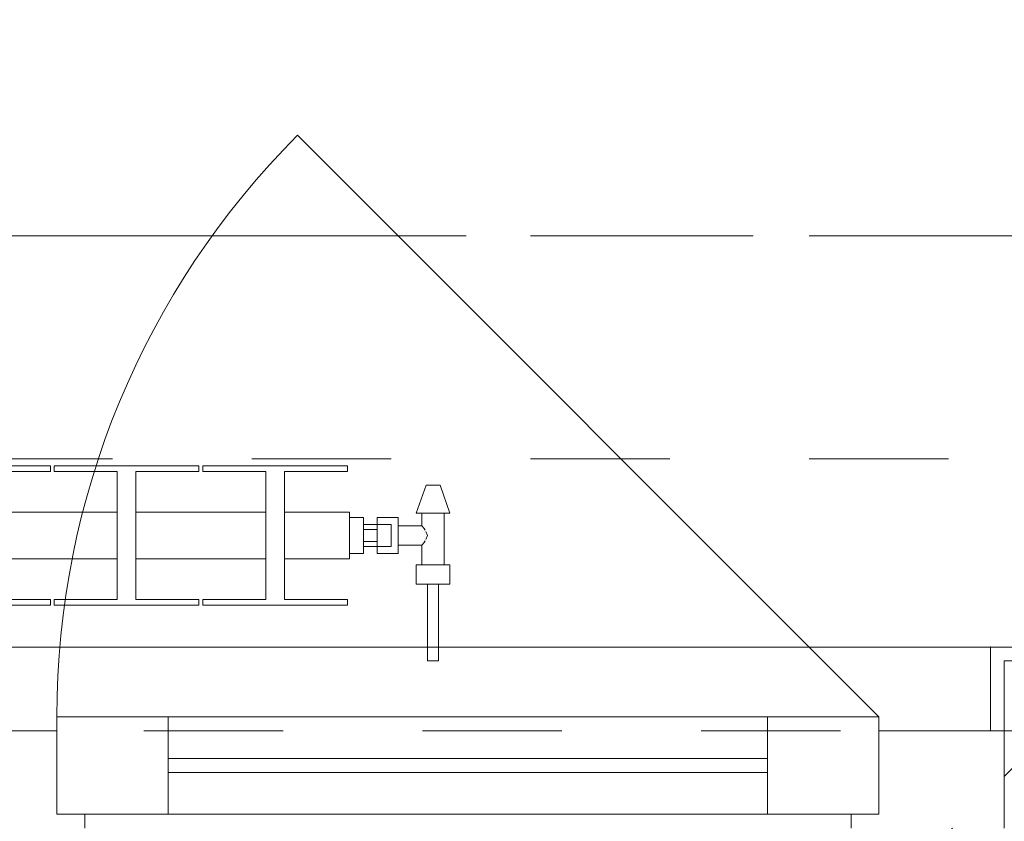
# Model space of a CAD drawing. Header units: metres. Extents: x -4 to 100, y -11 to 17.
# Tile 90 of 256: x 6.413 to 7.12, y 0.13 to 0.705. Entities that reach past the tile are written whole.
import ezdxf

# ---------------------------------------------------------------- set-up
doc = ezdxf.new("R2010")
doc.units = ezdxf.units.M
doc.header["$MEASUREMENT"] = 0
for name, pattern in [('Achse', [0.2, 0.1, -0.05, 0, -0.05]), ('Strichlinie doppelt', [0.546806, 0.264583, -0.105833, 0.070556, -0.105833]), ('Strichlinie eng', [0.115, 0.075, -0.04]), ('Untersicht', [0.1, 0.075, -0.025]), ('Wipeout_Contour', [1, 0, -1])]:
    doc.linetypes.add(name, pattern=pattern)
for name, color, linetype in [('152 - Bemaßung_ Beschriftung.Ausbau', 7, 'Continuous'), ('451 - Universal.Achsen Raster', 7, 'Continuous'), ('604 - Struktur.Wand Aussen', 7, 'Continuous'), ('608 - Struktur.Träger', 7, 'Continuous'), ('650 - Abdeckung.Fußboden Aufbau', 7, 'Continuous'), ('801 - HKLSE.Heizung_ Klima_ Lüftung', 7, 'Continuous'), ('Neubau_653 - Abdeckung.TB Verkofferung', 7, 'Continuous')]:
    doc.layers.add(name, color=color, linetype=linetype)
doc.styles.add('ERSTELLTER_STIL_2', font='txt')
doc.dimstyles.new('ERSTELLTER_STIL__5', dxfattribs={"dimtxt": 0.1, "dimasz": 0.0532, "dimexe": 0.18, "dimexo": 0.0625, "dimgap": 0, "dimtad": 1, "dimtih": 1, "dimtoh": 1, "dimzin": 0, "dimdsep": 46, "dimtxsty": 'ERSTELLTER_STIL_2', "dimblk": 'ARROWHEAD_2', "dimblk1": 'ARROWHEAD_2', "dimblk2": 'ARROWHEAD_2', "dimcen": 0.09, "dimse1": 1, "dimse2": 1, "dimclrd": 7, "dimclre": 7, "dimclrt": 7, "dimazin": 0, "dimtfac": 1, "dimtdec": 4, "dimtmove": 0, "dimatfit": 3, "dimfxl": 1, "dimtolj": 1, "dimtzin": 0, "dimarcsym": 0})

# ---------------------------------------------------------------- blocks, each defined once
blk = doc.blocks.new('*D480')
at = {"layer": '152 - Bemaßung_ Beschriftung.Ausbau', "color": 7, "linetype": 'Continuous', "lineweight": 5}
for p, q in [((4.19499, -4.6125), (4.19499, -4.5075)), ((4.0652, -4.525), (4.02478, -4.595)), ((4.2152, -4.525), (4.17478, -4.595)), ((4.04499, -4.56), (4.19499, -4.56)), ((4.19499, -4.56), (7.65499, -4.56))]:
    blk.add_line(p, q, dxfattribs=at)
blk = doc.blocks.new('ARROWHEAD_2')
at = {"color": 0, "linetype": 'Continuous', "lineweight": 0}
for p, q in [((-0.378, -0.655), (0.378, 0.655)), ((0, 0), (-1, 0))]:
    blk.add_line(p, q, dxfattribs=at)
blk = doc.blocks.new('*D481')
at = {"layer": '152 - Bemaßung_ Beschriftung.Ausbau', "color": 7, "linetype": 'Continuous', "lineweight": 5}
for p, q in [((4.2152, -4.525), (4.17478, -4.595)), ((7.6752, -4.525), (7.63478, -4.595)), ((4.19499, -4.56), (7.65499, -4.56))]:
    blk.add_line(p, q, dxfattribs=at)
at = {"layer": '152 - Bemaßung_ Beschriftung.Ausbau', "color": 7, "lineweight": 5, "char_height": 0.1, "attachment_point": 7, "style": 'ERSTELLTER_STIL_2'}
for s, insert in [('\\A1;{\\pql;\\fArial|b0|i0|c0|p38;3,46}', (5.71607, -4.54)), ('\\A1;{\\pql;\\fArial|b0|i0|c0|p38;15}', (7.48299, -4.54))]:
    blk.add_mtext(s, dxfattribs=dict(at, insert=insert))
blk = doc.blocks.new('*D482')
at = {"layer": '152 - Bemaßung_ Beschriftung.Ausbau', "color": 7, "linetype": 'Continuous', "lineweight": 5}
for p, q in [((7.65499, -4.6125), (7.65499, -4.5075)), ((7.80499, -4.6125), (7.80499, -4.5075)), ((7.6752, -4.525), (7.63478, -4.595)), ((7.8252, -4.525), (7.78478, -4.595)), ((4.19499, -4.56), (7.65499, -4.56)), ((7.65499, -4.56), (7.80499, -4.56)), ((7.80499, -4.56), (11.24499, -4.56))]:
    blk.add_line(p, q, dxfattribs=at)
blk = doc.blocks.new('*D524')
at = {"layer": '152 - Bemaßung_ Beschriftung.Ausbau', "color": 7, "linetype": 'Continuous', "lineweight": 5}
for p, q in [((4.27999, -5.1125), (4.27999, -5.0075)), ((7.57999, -5.1125), (7.57999, -5.0075)), ((4.3002, -5.025), (4.25978, -5.095)), ((7.6002, -5.025), (7.55978, -5.095)), ((3.97999, -5.06), (4.27999, -5.06)), ((4.27999, -5.06), (7.57999, -5.06)), ((7.57999, -5.06), (7.87999, -5.06))]:
    blk.add_line(p, q, dxfattribs=at)
at = {"layer": '152 - Bemaßung_ Beschriftung.Ausbau', "color": 7, "lineweight": 5, "insert": (5.79696, -5.04), "char_height": 0.1, "attachment_point": 7, "style": 'ERSTELLTER_STIL_2'}
blk.add_mtext('\\A1;{\\pql;\\fArial|b0|i0|c0|p38;3,30}', dxfattribs=at)

msp = doc.modelspace()

# ---------------------------------------------------------------- hatches: boundary and pattern name
at = {"layer": '604 - Struktur.Wand Aussen', "linetype": 'Continuous', "lineweight": 0, "true_color": 0x000000}
h = msp.add_hatch(dxfattribs=at)
h.set_pattern_fill('Gips_0001', color=18, style=0, pattern_type=2)
h.set_pattern_definition([(45, (0, 0), (-0.01767767, 0.01767767), [0, -0.025])])
h.paths.add_polyline_path([(7.12, 0.255), (7.11, 0.255), (7.11, 0.195), (7.12, 0.195)])
h = msp.add_hatch(dxfattribs=at)
h.set_pattern_fill('Beton__Stahlbeton_0001', color=18, style=0, pattern_type=2)
h.set_pattern_definition([(45, (0, 0), (-0.0848528, 0.0848528), []), (45, (-0.04243, 0.04243), (-0.0848528, 0.0848528), [0.09, -0.03])])
h.paths.add_polyline_path([(7.12, 0.125), (7.06, 0.125), (7.06, 0.005), (8.38, 0.005), (8.38, 0.125), (8.32, 0.125), (8.32, 0.195), (8.32, 0.245), (7.12, 0.245), (7.12, 0.195)])

# ---------------------------------------------------------------- linework, layer by layer
at = {"layer": '451 - Universal.Achsen Raster', "color": 160, "linetype": 'Strichlinie doppelt', "lineweight": 9, "true_color": 0x3232ff}
msp.add_line((64.93503, 0.54998), (-3.175, 0.54998), dxfattribs=at)
at = {"layer": '604 - Struktur.Wand Aussen', "color": 7, "linetype": 'Continuous', "lineweight": 5}
for p, q in [((7.11, 0.245), (7.11, 0.255)), ((7.12, 0.255), (7.11, 0.255)), ((7.11, 0.245), (7.11, 0.255)), ((7.11, 0.195), (7.11, 0.245)), ((7.11, 0.195), (7.11, 0.245)), ((7.12, 0.195), (7.11, 0.195)), ((7.12, 0.195), (7.11, 0.195)), ((7.12, 0.195), (7.11, 0.195))]:
    msp.add_line(p, q, dxfattribs=at)
at = {"layer": '604 - Struktur.Wand Aussen', "color": 7, "linetype": 'Continuous', "lineweight": 13}
for p, q in [((8.32, 0.245), (7.12, 0.245)), ((7.12, 0.245), (7.12, 0.195)), ((6.44, 0.135), (6.44, 0.205)), ((6.44, 0.205), (6.52, 0.205)), ((6.52, 0.205), (6.95, 0.205)), ((6.52, 0.205), (6.52, 0.135)), ((6.95, 0.135), (6.95, 0.205)), ((6.95, 0.205), (7.03, 0.205)), ((7.03, 0.205), (7.03, 0.135)), ((6.4, 0.195), (6.42, 0.195)), ((6.42, 0.195), (6.44, 0.195)), ((6.44, 0.195), (6.44, 0.135)), ((7.03, 0.135), (7.03, 0.195)), ((7.03, 0.195), (7.12, 0.195)), ((7.12, 0.125), (7.12, 0.195)), ((7.12, 0.125), (7.12, 0.195)), ((7.12, 0.125), (7.12, 0.195)), ((6.52, 0.175), (6.95, 0.175)), ((6.95, 0.165), (6.52, 0.165)), ((6.44, 0.135), (6.46, 0.135)), ((6.52, 0.135), (6.44, 0.135)), ((6.46, 0.135), (6.46, 0.125)), ((6.95, 0.135), (6.52, 0.135)), ((7.03, 0.135), (6.95, 0.135)), ((7.01, 0.125), (7.01, 0.135)), ((7.01, 0.135), (7.03, 0.135))]:
    msp.add_line(p, q, dxfattribs=at)
at = {"layer": '604 - Struktur.Wand Aussen', "color": 7, "linetype": 'Continuous', "lineweight": 9}
msp.add_point((7.11, 0.255), dxfattribs=at)
at = {"layer": '608 - Struktur.Träger', "color": 7, "linetype": 'Achse', "lineweight": 9}
msp.add_line((0.37999, 0.54998), (61.87999, 0.54998), dxfattribs=at)
at = {"layer": '608 - Struktur.Träger', "color": 7, "linetype": 'Untersicht', "lineweight": 13}
msp.add_line((0.37999, 0.38998), (61.87999, 0.38998), dxfattribs=at)
at = {"layer": '650 - Abdeckung.Fußboden Aufbau', "color": 7, "linetype": 'Continuous', "lineweight": 13, "flags": 128}
msp.add_lwpolyline([(4.19499, 5.87248), (4.19499, 0.70998), (4.28999, 0.70998), (4.28999, 0.255), (7.56999, 0.255), (7.56999, 0.70998), (7.65499, 0.70998), (7.65499, 5.18998), (7.21996, 5.18998), (7.21996, 5.87248), (6.41999, 5.87248)], dxfattribs=at)
at = {"layer": 'Neubau_653 - Abdeckung.TB Verkofferung', "color": 1, "linetype": 'Untersicht', "lineweight": 9}
msp.add_line((0.70249, 0.19498), (29.32999, 0.19498), dxfattribs=at)

# ---------------------------------------------------------------- next in the draw order: wipeouts: each hides what was drawn before it
at = {"color": 254, "linetype": 'Wipeout_Contour', "lineweight": 0, "ltscale": 1434.000767}
msp.add_wipeout([(5.04999, 0.31833), (5.09666, 0.31833), (5.09666, 0.28917), (5.05132, 0.28917), (5.05132, 0.285), (5.15532, 0.285), (5.15532, 0.28917), (5.10999, 0.28917), (5.10999, 0.31833), (5.20332, 0.31833), (5.20332, 0.28917), (5.15799, 0.28917), (5.15799, 0.285), (5.26199, 0.285), (5.26199, 0.28917), (5.21666, 0.28917), (5.21666, 0.31833), (5.30999, 0.31833), (5.30999, 0.28917), (5.26466, 0.28917), (5.26466, 0.285), (5.36866, 0.285), (5.36866, 0.28917), (5.32332, 0.28917), (5.32332, 0.31833), (5.41666, 0.31833), (5.41666, 0.28917), (5.37132, 0.28917), (5.37132, 0.285), (5.47532, 0.285), (5.47532, 0.28917), (5.42999, 0.28917), (5.42999, 0.31833), (5.52332, 0.31833), (5.52332, 0.28917), (5.47799, 0.28917), (5.47799, 0.285), (5.58199, 0.285), (5.58199, 0.28917), (5.53666, 0.28917), (5.53666, 0.31833), (5.62999, 0.31833), (5.62999, 0.28917), (5.58466, 0.28917), (5.58466, 0.285), (5.68866, 0.285), (5.68866, 0.28917), (5.64332, 0.28917), (5.64332, 0.31833), (5.73666, 0.31833), (5.73666, 0.28917), (5.69132, 0.28917), (5.69132, 0.285), (5.79532, 0.285), (5.79532, 0.28917), (5.74999, 0.28917), (5.74999, 0.31833), (5.84332, 0.31833), (5.84332, 0.28917), (5.79799, 0.28917), (5.79799, 0.285), (5.90199, 0.285), (5.90199, 0.28917), (5.85666, 0.28917), (5.85666, 0.31833), (5.94999, 0.31833), (5.94999, 0.28917), (5.90466, 0.28917), (5.90466, 0.285), (6.00866, 0.285), (6.00866, 0.28917), (5.96332, 0.28917), (5.96332, 0.31833), (6.05666, 0.31833), (6.05666, 0.28917), (6.01132, 0.28917), (6.01132, 0.285), (6.11532, 0.285), (6.11532, 0.28917), (6.06999, 0.28917), (6.06999, 0.31833), (6.16332, 0.31833), (6.16332, 0.28917), (6.11799, 0.28917), (6.11799, 0.285), (6.22199, 0.285), (6.22199, 0.28917), (6.17666, 0.28917), (6.17666, 0.31833), (6.26999, 0.31833), (6.26999, 0.28917), (6.22466, 0.28917), (6.22466, 0.285), (6.32866, 0.285), (6.32866, 0.28917), (6.28332, 0.28917), (6.28332, 0.31833), (6.37666, 0.31833), (6.37666, 0.28917), (6.33132, 0.28917), (6.33132, 0.285), (6.43532, 0.285), (6.43532, 0.28917), (6.38999, 0.28917), (6.38999, 0.31833), (6.48332, 0.31833), (6.48332, 0.28917), (6.43799, 0.28917), (6.43799, 0.285), (6.54199, 0.285), (6.54199, 0.28917), (6.49666, 0.28917), (6.49666, 0.31833), (6.58999, 0.31833), (6.58999, 0.28917), (6.54466, 0.28917), (6.54466, 0.285), (6.64866, 0.285), (6.64866, 0.28917), (6.60332, 0.28917), (6.60332, 0.31833), (6.64999, 0.31833), (6.64999, 0.35167), (6.60332, 0.35167), (6.60332, 0.38083), (6.64866, 0.38083), (6.64866, 0.385), (6.54466, 0.385), (6.54466, 0.38083), (6.58999, 0.38083), (6.58999, 0.35167), (6.49666, 0.35167), (6.49666, 0.38083), (6.54199, 0.38083), (6.54199, 0.385), (6.43799, 0.385), (6.43799, 0.38083), (6.48332, 0.38083), (6.48332, 0.35167), (6.38999, 0.35167), (6.38999, 0.38083), (6.43532, 0.38083), (6.43532, 0.385), (6.33132, 0.385), (6.33132, 0.38083), (6.37666, 0.38083), (6.37666, 0.35167), (6.28332, 0.35167), (6.28332, 0.38083), (6.32866, 0.38083), (6.32866, 0.385), (6.22466, 0.385), (6.22466, 0.38083), (6.26999, 0.38083), (6.26999, 0.35167), (6.17666, 0.35167), (6.17666, 0.38083), (6.22199, 0.38083), (6.22199, 0.385), (6.11799, 0.385), (6.11799, 0.38083), (6.16332, 0.38083), (6.16332, 0.35167), (6.06999, 0.35167), (6.06999, 0.38083), (6.11532, 0.38083), (6.11532, 0.385), (6.01132, 0.385), (6.01132, 0.38083), (6.05666, 0.38083), (6.05666, 0.35167), (5.96332, 0.35167), (5.96332, 0.38083), (6.00866, 0.38083), (6.00866, 0.385), (5.90466, 0.385), (5.90466, 0.38083), (5.94999, 0.38083), (5.94999, 0.35167), (5.85666, 0.35167), (5.85666, 0.38083), (5.90199, 0.38083), (5.90199, 0.385), (5.79799, 0.385), (5.79799, 0.38083), (5.84332, 0.38083), (5.84332, 0.35167), (5.74999, 0.35167), (5.74999, 0.38083), (5.79532, 0.38083), (5.79532, 0.385), (5.69132, 0.385), (5.69132, 0.38083), (5.73666, 0.38083), (5.73666, 0.35167), (5.64332, 0.35167), (5.64332, 0.38083), (5.68866, 0.38083), (5.68866, 0.385), (5.58466, 0.385), (5.58466, 0.38083), (5.62999, 0.38083), (5.62999, 0.35167), (5.53666, 0.35167), (5.53666, 0.38083), (5.58199, 0.38083), (5.58199, 0.385), (5.47799, 0.385), (5.47799, 0.38083), (5.52332, 0.38083), (5.52332, 0.35167), (5.42999, 0.35167), (5.42999, 0.38083), (5.47532, 0.38083), (5.47532, 0.385), (5.37132, 0.385), (5.37132, 0.38083), (5.41666, 0.38083), (5.41666, 0.35167), (5.32332, 0.35167), (5.32332, 0.38083), (5.36866, 0.38083), (5.36866, 0.385), (5.26466, 0.385), (5.26466, 0.38083), (5.30999, 0.38083), (5.30999, 0.35167), (5.21666, 0.35167), (5.21666, 0.38083), (5.26199, 0.38083), (5.26199, 0.385), (5.15799, 0.385), (5.15799, 0.38083), (5.20332, 0.38083), (5.20332, 0.35167), (5.10999, 0.35167), (5.10999, 0.38083), (5.15532, 0.38083), (5.15532, 0.385), (5.05132, 0.385), (5.05132, 0.38083), (5.09666, 0.38083), (5.09666, 0.35167), (5.04999, 0.35167)], dxfattribs=at).dxf.layer = '801 - HKLSE.Heizung_ Klima_ Lüftung'

# ---------------------------------------------------------------- next in the draw order: linework, layer by layer
at = {"layer": '604 - Struktur.Wand Aussen', "color": 7, "linetype": 'Continuous', "lineweight": 9}
msp.add_arc((7.03, 0.205), 0.59, 135, 180, dxfattribs=at)
at = {"layer": '801 - HKLSE.Heizung_ Klima_ Lüftung', "color": 7, "linetype": 'Continuous', "lineweight": 5}
for p, q in [((6.33132, 0.385), (6.43532, 0.385)), ((6.33132, 0.385), (6.43532, 0.385)), ((6.43532, 0.385), (6.43532, 0.38083)), ((6.43799, 0.385), (6.54199, 0.385)), ((6.43799, 0.38083), (6.43799, 0.385)), ((6.43799, 0.385), (6.54199, 0.385)), ((6.43799, 0.38083), (6.43799, 0.385)), ((6.54199, 0.385), (6.54199, 0.38083)), ((6.54199, 0.385), (6.54199, 0.38083)), ((6.54466, 0.385), (6.64866, 0.385)), ((6.54466, 0.38083), (6.54466, 0.385)), ((6.54466, 0.385), (6.64866, 0.385)), ((6.54466, 0.38083), (6.54466, 0.385)), ((6.64866, 0.385), (6.64866, 0.38083)), ((6.43532, 0.38083), (6.38999, 0.38083)), ((6.48332, 0.38083), (6.43799, 0.38083)), ((6.48332, 0.28917), (6.48332, 0.38083)), ((6.54199, 0.38083), (6.49666, 0.38083)), ((6.49666, 0.38083), (6.49666, 0.28917)), ((6.58999, 0.38083), (6.54466, 0.38083)), ((6.58999, 0.28917), (6.58999, 0.38083)), ((6.64866, 0.38083), (6.60332, 0.38083)), ((6.60332, 0.38083), (6.60332, 0.28917)), ((6.38999, 0.35167), (6.48332, 0.35167)), ((6.49666, 0.35167), (6.58999, 0.35167)), ((6.38999, 0.31833), (6.48332, 0.31833)), ((6.49666, 0.31833), (6.58999, 0.31833)), ((6.43532, 0.285), (6.33132, 0.285)), ((6.38999, 0.28917), (6.43532, 0.28917)), ((6.43532, 0.28917), (6.43532, 0.285)), ((6.43799, 0.285), (6.43799, 0.28917)), ((6.43799, 0.285), (6.43799, 0.28917)), ((6.43799, 0.28917), (6.48332, 0.28917)), ((6.54199, 0.285), (6.43799, 0.285)), ((6.49666, 0.28917), (6.54199, 0.28917)), ((6.54199, 0.28917), (6.54199, 0.285)), ((6.54199, 0.28917), (6.54199, 0.285)), ((6.54466, 0.285), (6.54466, 0.28917)), ((6.54466, 0.285), (6.54466, 0.28917)), ((6.54466, 0.28917), (6.58999, 0.28917))]:
    msp.add_line(p, q, dxfattribs=at)

# ---------------------------------------------------------------- next in the draw order: wipeouts: each hides what was drawn before it
at = {"color": 254, "linetype": 'Wipeout_Contour', "lineweight": 0, "ltscale": 212.427378}
msp.add_wipeout([(6.64999, 0.34799), (6.64999, 0.32201), (6.65999, 0.32201), (6.65999, 0.327), (6.66999, 0.327), (6.66999, 0.322), (6.68499, 0.322), (6.68499, 0.328), (6.70199, 0.328), (6.70199, 0.314), (6.69799, 0.314), (6.69799, 0.3), (6.70599, 0.3), (6.70599, 0.245), (6.71399, 0.245), (6.71399, 0.3), (6.72199, 0.3), (6.72199, 0.314), (6.71799, 0.314), (6.71799, 0.351), (6.72199, 0.351), (6.71499, 0.371), (6.70499, 0.371), (6.69799, 0.351), (6.70199, 0.351), (6.70199, 0.342), (6.68499, 0.342), (6.68499, 0.348), (6.66999, 0.348), (6.66999, 0.343), (6.65999, 0.343), (6.65999, 0.34799)], dxfattribs=at).dxf.layer = '801 - HKLSE.Heizung_ Klima_ Lüftung'

# ---------------------------------------------------------------- next in the draw order: linework, layer by layer
at = {"layer": '604 - Struktur.Wand Aussen', "color": 7, "linetype": 'Continuous', "lineweight": 9}
for p, q in [((7.03, 0.205), (6.61281, 0.62219)), ((4.73, 0.255), (7.11, 0.255))]:
    msp.add_line(p, q, dxfattribs=at)
at = {"layer": '604 - Struktur.Wand Aussen', "color": 7, "linetype": 'Strichlinie eng', "lineweight": 9}
msp.add_line((4.73, 0.255), (7.11, 0.255), dxfattribs=at)
at = {"layer": '801 - HKLSE.Heizung_ Klima_ Lüftung', "color": 7, "linetype": 'Continuous', "lineweight": 5}
for p, q in [((6.69799, 0.351), (6.70499, 0.371)), ((6.70499, 0.371), (6.70645, 0.371)), ((6.70645, 0.371), (6.70999, 0.371)), ((6.70999, 0.371), (6.71352, 0.371)), ((6.71352, 0.371), (6.71499, 0.371)), ((6.72199, 0.351), (6.71499, 0.371)), ((6.60332, 0.35167), (6.64999, 0.35167)), ((6.64999, 0.34679), (6.64999, 0.35167)), ((6.64999, 0.34799), (6.65999, 0.34799)), ((6.64999, 0.34799), (6.65999, 0.34799)), ((6.64999, 0.34799), (6.65999, 0.34799)), ((6.64999, 0.34799), (6.65999, 0.34799)), ((6.64999, 0.335), (6.64999, 0.34679)), ((6.65999, 0.335), (6.65999, 0.34799)), ((6.66999, 0.3415), (6.66999, 0.348)), ((6.66999, 0.348), (6.66999, 0.343)), ((6.68499, 0.348), (6.66999, 0.348)), ((6.68499, 0.3415), (6.68499, 0.348)), ((6.69799, 0.351), (6.7015, 0.351)), ((6.7015, 0.351), (6.70999, 0.351)), ((6.70199, 0.342), (6.70199, 0.351)), ((6.70999, 0.351), (6.71847, 0.351)), ((6.71799, 0.314), (6.71799, 0.351)), ((6.71847, 0.351), (6.72199, 0.351)), ((6.66999, 0.343), (6.65999, 0.343)), ((6.65999, 0.33933), (6.66999, 0.33933)), ((6.66999, 0.34066), (6.66999, 0.343)), ((6.66999, 0.343), (6.67999, 0.343)), ((6.66999, 0.34066), (6.66999, 0.343)), ((6.66999, 0.33933), (6.66999, 0.3415)), ((6.66999, 0.335), (6.66999, 0.34066)), ((6.66999, 0.33933), (6.66999, 0.34066)), ((6.66999, 0.335), (6.66999, 0.33933)), ((6.67999, 0.34066), (6.67999, 0.343)), ((6.67999, 0.335), (6.67999, 0.34066)), ((6.70199, 0.342), (6.68499, 0.342)), ((6.68499, 0.3285), (6.68499, 0.3415)), ((6.7037, 0.33995), (6.70199, 0.342)), ((6.70422, 0.33889), (6.7037, 0.33995)), ((6.64999, 0.32321), (6.64999, 0.335)), ((6.65999, 0.32201), (6.65999, 0.335)), ((6.66999, 0.33067), (6.66999, 0.335)), ((6.66999, 0.32934), (6.66999, 0.335)), ((6.67999, 0.32934), (6.67999, 0.335)), ((6.70612, 0.335), (6.70473, 0.33785)), ((6.70473, 0.33215), (6.70612, 0.335)), ((6.65999, 0.33067), (6.66999, 0.33067)), ((6.66999, 0.327), (6.65999, 0.327)), ((6.66999, 0.3285), (6.66999, 0.33067)), ((6.66999, 0.32934), (6.66999, 0.33067)), ((6.66999, 0.327), (6.66999, 0.32934)), ((6.66999, 0.327), (6.66999, 0.32934)), ((6.66999, 0.322), (6.66999, 0.3285)), ((6.66999, 0.327), (6.67999, 0.327)), ((6.66999, 0.327), (6.66999, 0.322)), ((6.67999, 0.327), (6.67999, 0.32934)), ((6.68499, 0.322), (6.68499, 0.3285)), ((6.70199, 0.328), (6.68499, 0.328)), ((6.70199, 0.328), (6.7037, 0.33005)), ((6.70199, 0.314), (6.70199, 0.328)), ((6.7037, 0.33005), (6.70422, 0.33111)), ((6.60332, 0.31833), (6.64999, 0.31833)), ((6.64999, 0.31833), (6.64999, 0.32321)), ((6.64999, 0.32201), (6.65999, 0.32201)), ((6.68499, 0.322), (6.66999, 0.322)), ((6.69799, 0.314), (6.70399, 0.314)), ((6.69799, 0.3), (6.69799, 0.314)), ((6.70399, 0.314), (6.71599, 0.314)), ((6.71599, 0.314), (6.72199, 0.314)), ((6.72199, 0.3), (6.72199, 0.314)), ((6.69799, 0.3), (6.70399, 0.3)), ((6.70399, 0.3), (6.71599, 0.3)), ((6.70599, 0.245), (6.70599, 0.3)), ((6.70599, 0.3), (6.70716, 0.3)), ((6.70716, 0.3), (6.70999, 0.3)), ((6.70999, 0.3), (6.71282, 0.3)), ((6.71282, 0.3), (6.71399, 0.3)), ((6.71399, 0.245), (6.71399, 0.3)), ((6.71599, 0.3), (6.72199, 0.3)), ((6.64866, 0.285), (6.54466, 0.285)), ((6.60332, 0.28917), (6.64866, 0.28917)), ((6.64866, 0.28917), (6.64866, 0.285)), ((6.70599, 0.245), (6.70716, 0.245)), ((6.70716, 0.245), (6.70999, 0.245)), ((6.70999, 0.245), (6.71282, 0.245)), ((6.71282, 0.245), (6.71399, 0.245))]:
    msp.add_line(p, q, dxfattribs=at)

# ---------------------------------------------------------------- next in the draw order: dimensions: what is measured, and where the dimension line sits
at = {"layer": '152 - Bemaßung_ Beschriftung.Ausbau', "color": 7, "linetype": 'Continuous', "lineweight": 5}
for base, p1, p2, picture, middle in [((4.19499, -4.56), (4.04499, 3.29123), (4.19499, 3.29123), '*D480', (3.94922, -4.49)), ((7.65499, -4.56), (4.19499, 3.29123), (7.65499, 2.94999), '*D481', (5.84596, -4.49)), ((7.80499, -4.56), (7.65499, 2.94999), (7.80499, 2.94999), '*D482', (7.55922, -4.49)), ((7.57999, -5.06), (4.27999, 0.69998), (7.57999, 0.69998), '*D524', (5.92684, -4.99))]:
    dim = msp.add_linear_dim(base=base, p1=p1, p2=p2, angle=0, dimstyle='ERSTELLTER_STIL__5', dxfattribs=at)
    dim.commit()
    dim.dimension.update_dxf_attribs({"geometry": picture, "text_midpoint": middle, "dimtype": 160})

doc.saveas('drawing.dxf')
